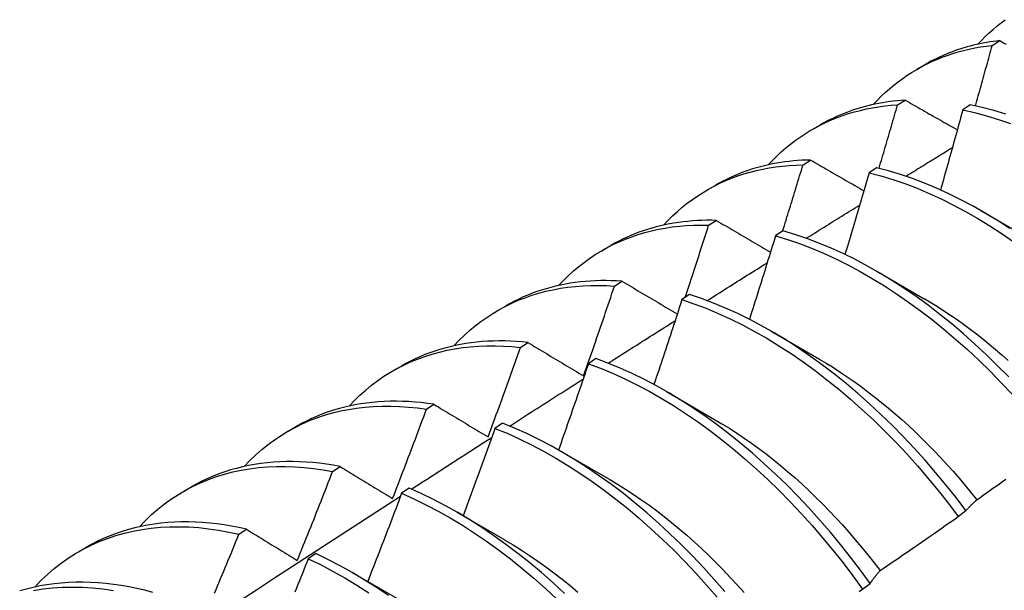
# Model space of a CAD drawing. Header units: inches. Extents: x 23 to 668, y 73 to 305.
# Tile 89 of 148: x 598.793 to 599.12, y 272.137 to 272.327. Entities that reach past the tile are written whole.
import ezdxf

# ---------------------------------------------------------------- set-up
doc = ezdxf.new("R2010")
doc.units = ezdxf.units.IN
doc.header["$MEASUREMENT"] = 0
doc.layers.add('Visible Edges(ANSI)', color=7, linetype='Continuous', lineweight=25)

msp = doc.modelspace()

# ---------------------------------------------------------------- linework, layer by layer
at = {"layer": 'Visible Edges(ANSI)'}
for p, q in [((599.1155, 272.31838), (599.11802, 272.31995)), ((599.0905, 272.31044), (599.09329, 272.31205)), ((599.08406, 272.29861), (599.08657, 272.3002)), ((599.10824, 272.29859), (599.10575, 272.29693)), ((599.05571, 272.2904), (599.05849, 272.29201)), ((599.05268, 272.27869), (599.05519, 272.28029)), ((599.07712, 272.27774), (599.07463, 272.27607)), ((599.02091, 272.27037), (599.02369, 272.27197)), ((599.11175, 272.26348), (599.12771, 272.25425)), ((599.02135, 272.25862), (599.02386, 272.26023)), ((599.04602, 272.25675), (599.04354, 272.25506)), ((598.98611, 272.25033), (598.98889, 272.25193)), ((599.07695, 272.24344), (599.09291, 272.23421)), ((598.99007, 272.23839), (598.99257, 272.24001)), ((599.01495, 272.2356), (599.01247, 272.2339)), ((598.95131, 272.23029), (598.95409, 272.23189)), ((599.04215, 272.2234), (599.05811, 272.21417)), ((598.95883, 272.21801), (598.96133, 272.21964)), ((598.98391, 272.21431), (598.98142, 272.2126)), ((598.91651, 272.21025), (598.9193, 272.21185)), ((599.00735, 272.20337), (599.02331, 272.19413)), ((598.92764, 272.19747), (598.93013, 272.19912)), ((598.88171, 272.19021), (598.8845, 272.19181)), ((598.95288, 272.19287), (598.9504, 272.19114)), ((598.97255, 272.18333), (598.98852, 272.17409)), ((598.89648, 272.17679), (598.89897, 272.17845)), ((598.84691, 272.17017), (598.8497, 272.17177)), ((598.92186, 272.17128), (598.91938, 272.16955)), ((598.93775, 272.16329), (598.95372, 272.15405)), ((599.10424, 272.16187), (599.10678, 272.1638)), ((598.86535, 272.15595), (598.86784, 272.15762)), ((598.81212, 272.15013), (598.8149, 272.15173)), ((598.89086, 272.14955), (598.88838, 272.14781)), ((598.90295, 272.14325), (598.91892, 272.13401)), ((599.07245, 272.13769), (599.07499, 272.13962))]:
    msp.add_line(p, q, dxfattribs=at)
at = {"layer": 'Visible Edges(ANSI)', "flags": 128}
for points in [[(599.11074, 272.31876), (599.11195, 272.32005), (599.11319, 272.3213), (599.11447, 272.3225), (599.11577, 272.32367), (599.11709, 272.32479), (599.11845, 272.32588), (599.11983, 272.32692)], [(599.11802, 272.31995), (599.1169, 272.31982), (599.11578, 272.31968), (599.11468, 272.31951), (599.11358, 272.31933), (599.11249, 272.31913), (599.1114, 272.31891), (599.11033, 272.31867), (599.10926, 272.31842), (599.1082, 272.31815), (599.10714, 272.31786), (599.1061, 272.31756), (599.10506, 272.31724), (599.10403, 272.3169), (599.10301, 272.31654), (599.102, 272.31617), (599.101, 272.31578), (599.1, 272.31537), (599.09902, 272.31495), (599.09804, 272.31451), (599.09707, 272.31405), (599.09611, 272.31357), (599.09516, 272.31308), (599.09422, 272.31257), (599.09329, 272.31205)], [(599.11802, 272.31995), (599.11872, 272.31956), (599.11942, 272.31916), (599.12013, 272.31877)], [(599.07594, 272.29873), (599.07725, 272.30011), (599.07859, 272.30145), (599.07996, 272.30274), (599.08137, 272.30398), (599.08281, 272.30517), (599.08428, 272.30632), (599.08578, 272.30742), (599.08731, 272.30847), (599.08888, 272.30947), (599.09047, 272.31042), (599.09209, 272.31132), (599.09374, 272.31217), (599.09541, 272.31298), (599.09712, 272.31372), (599.09884, 272.31442), (599.1006, 272.31507), (599.10238, 272.31567), (599.10419, 272.31621), (599.10601, 272.3167), (599.10787, 272.31714), (599.10974, 272.31753), (599.11164, 272.31787), (599.11356, 272.31815), (599.1155, 272.31838)], [(599.10994, 272.29823), (599.11018, 272.29907), (599.11041, 272.29991), (599.11065, 272.30075), (599.11088, 272.30159), (599.11111, 272.30243), (599.11135, 272.30327), (599.11158, 272.30411), (599.11181, 272.30495), (599.11205, 272.30579), (599.11228, 272.30663), (599.11251, 272.30747), (599.11274, 272.30831), (599.11298, 272.30915), (599.11321, 272.30999), (599.11344, 272.31083), (599.11367, 272.31166), (599.1139, 272.3125), (599.11413, 272.31334), (599.11436, 272.31418), (599.11459, 272.31502), (599.11481, 272.31586), (599.11504, 272.3167), (599.11527, 272.31754), (599.1155, 272.31838)], [(599.08657, 272.3002), (599.0853, 272.30011), (599.08402, 272.3), (599.08276, 272.29986), (599.08151, 272.29971), (599.08026, 272.29953), (599.07903, 272.29933), (599.0778, 272.29911), (599.07658, 272.29886), (599.07537, 272.2986), (599.07417, 272.29831), (599.07298, 272.298), (599.0718, 272.29767), (599.07064, 272.29732), (599.06948, 272.29694), (599.06833, 272.29654), (599.06719, 272.29613), (599.06606, 272.29569), (599.06495, 272.29522), (599.06384, 272.29474), (599.06275, 272.29424), (599.06167, 272.29371), (599.0606, 272.29316), (599.05954, 272.2926), (599.05849, 272.29201)], [(599.08657, 272.3002), (599.08729, 272.29979), (599.08801, 272.29938), (599.08873, 272.29897), (599.08945, 272.29856), (599.09016, 272.29815), (599.09088, 272.29774), (599.0916, 272.29733), (599.09233, 272.29692), (599.09305, 272.29651), (599.09377, 272.2961), (599.09449, 272.29569), (599.09521, 272.29528), (599.09594, 272.29487), (599.09666, 272.29445), (599.09739, 272.29404), (599.09811, 272.29363), (599.09884, 272.29322), (599.09957, 272.29281), (599.10029, 272.29239), (599.10102, 272.29198), (599.10175, 272.29157), (599.10248, 272.29116), (599.10321, 272.29074), (599.10394, 272.29033)], [(599.04114, 272.27869), (599.04254, 272.28017), (599.04398, 272.28159), (599.04546, 272.28297), (599.04698, 272.28429), (599.04853, 272.28555), (599.05012, 272.28676), (599.05174, 272.28791), (599.0534, 272.28901), (599.0551, 272.29005), (599.05682, 272.29103), (599.05858, 272.29196), (599.06037, 272.29282), (599.06219, 272.29363), (599.06404, 272.29438), (599.06592, 272.29507), (599.06783, 272.29571), (599.06977, 272.29628), (599.07174, 272.29679), (599.07373, 272.29725), (599.07575, 272.29764), (599.07779, 272.29797), (599.07986, 272.29825), (599.08195, 272.29846), (599.08406, 272.29861)], [(599.07792, 272.27755), (599.07818, 272.27842), (599.07844, 272.2793), (599.0787, 272.28018), (599.07896, 272.28106), (599.07922, 272.28193), (599.07948, 272.28281), (599.07974, 272.28369), (599.07999, 272.28457), (599.08025, 272.28545), (599.08051, 272.28632), (599.08076, 272.2872), (599.08102, 272.28808), (599.08128, 272.28896), (599.08153, 272.28983), (599.08179, 272.29071), (599.08204, 272.29159), (599.08229, 272.29247), (599.08255, 272.29335), (599.0828, 272.29422), (599.08305, 272.2951), (599.08331, 272.29598), (599.08356, 272.29686), (599.08381, 272.29773), (599.08406, 272.29861)], [(599.10575, 272.29693), (599.10545, 272.29582), (599.10514, 272.29471), (599.10484, 272.29361), (599.10454, 272.2925), (599.10423, 272.2914), (599.10393, 272.29029), (599.10362, 272.28919), (599.10331, 272.28808), (599.10301, 272.28698), (599.1027, 272.28587), (599.10239, 272.28476), (599.10208, 272.28366), (599.10177, 272.28255), (599.10146, 272.28145), (599.10115, 272.28034), (599.10084, 272.27924), (599.10053, 272.27813), (599.10022, 272.27702), (599.09991, 272.27592), (599.09959, 272.27481), (599.09928, 272.27371), (599.09896, 272.2726), (599.09865, 272.27149), (599.09833, 272.27039)], [(599.10575, 272.29693), (599.10966, 272.29605), (599.1136, 272.295), (599.11757, 272.29379), (599.12157, 272.29241)], [(599.12006, 272.29549), (599.11609, 272.29669), (599.11215, 272.29772), (599.10824, 272.29859)], [(599.08688, 272.27492), (599.08752, 272.27532), (599.08816, 272.27571), (599.08881, 272.27611), (599.08945, 272.27651), (599.09009, 272.27691), (599.09073, 272.27731), (599.09138, 272.27771), (599.09202, 272.2781), (599.09266, 272.2785), (599.09331, 272.2789), (599.09395, 272.2793), (599.09459, 272.2797), (599.09523, 272.2801), (599.09588, 272.28049), (599.09652, 272.28089), (599.09716, 272.28129), (599.09781, 272.28169), (599.09845, 272.28209), (599.09909, 272.28248), (599.09974, 272.28288), (599.10038, 272.28328), (599.10102, 272.28368), (599.10167, 272.28407), (599.10231, 272.28447)], [(599.05519, 272.28029), (599.05375, 272.28026), (599.05231, 272.28019), (599.05089, 272.2801), (599.04948, 272.27998), (599.04808, 272.27984), (599.04668, 272.27967), (599.0453, 272.27947), (599.04393, 272.27924), (599.04257, 272.27899), (599.04122, 272.2787), (599.03989, 272.2784), (599.03856, 272.27806), (599.03725, 272.2777), (599.03595, 272.27731), (599.03467, 272.2769), (599.03339, 272.27646), (599.03213, 272.27599), (599.03088, 272.27549), (599.02965, 272.27497), (599.02843, 272.27442), (599.02722, 272.27385), (599.02603, 272.27325), (599.02485, 272.27262), (599.02369, 272.27197)], [(599.05519, 272.28029), (599.05592, 272.27987), (599.05665, 272.27945), (599.05738, 272.27902), (599.05811, 272.2786), (599.05885, 272.27817), (599.05958, 272.27775), (599.06031, 272.27733), (599.06105, 272.2769), (599.06178, 272.27648), (599.06252, 272.27605), (599.06326, 272.27563), (599.06399, 272.2752), (599.06473, 272.27478), (599.06547, 272.27435), (599.06621, 272.27393), (599.06695, 272.2735), (599.06769, 272.27307), (599.06843, 272.27265), (599.06917, 272.27222), (599.06991, 272.27179), (599.07066, 272.27137), (599.0714, 272.27094), (599.07214, 272.27051), (599.07289, 272.27008)], [(599.00634, 272.25865), (599.00784, 272.26022), (599.00938, 272.26174), (599.01096, 272.2632), (599.01259, 272.26459), (599.01426, 272.26592), (599.01597, 272.26719), (599.01771, 272.26839), (599.0195, 272.26953), (599.02133, 272.2706), (599.02319, 272.27161), (599.02509, 272.27256), (599.02702, 272.27343), (599.02899, 272.27425), (599.03099, 272.27499), (599.03303, 272.27567), (599.0351, 272.27627), (599.0372, 272.27682), (599.03933, 272.27729), (599.04149, 272.27769), (599.04367, 272.27803), (599.04589, 272.2783), (599.04813, 272.2785), (599.05039, 272.27863), (599.05268, 272.27869)], [(599.04591, 272.25667), (599.04619, 272.25758), (599.04648, 272.2585), (599.04677, 272.25942), (599.04705, 272.26034), (599.04734, 272.26125), (599.04762, 272.26217), (599.04791, 272.26309), (599.04819, 272.26401), (599.04848, 272.26492), (599.04876, 272.26584), (599.04904, 272.26676), (599.04932, 272.26768), (599.04961, 272.2686), (599.04989, 272.26951), (599.05017, 272.27043), (599.05045, 272.27135), (599.05073, 272.27227), (599.05101, 272.27318), (599.05129, 272.2741), (599.05157, 272.27502), (599.05185, 272.27594), (599.05213, 272.27686), (599.0524, 272.27777), (599.05268, 272.27869)], [(599.12125, 272.25755), (599.11724, 272.26016), (599.11321, 272.26263), (599.10917, 272.26494), (599.10513, 272.2671), (599.10109, 272.26911), (599.09705, 272.27096), (599.09303, 272.27265), (599.08901, 272.27417), (599.08502, 272.27553), (599.08106, 272.27672), (599.07712, 272.27774)], [(599.07463, 272.27607), (599.0743, 272.27494), (599.07397, 272.27381), (599.07364, 272.27267), (599.07331, 272.27154), (599.07298, 272.27041), (599.07265, 272.26928), (599.07232, 272.26815), (599.07199, 272.26702), (599.07166, 272.26589), (599.07133, 272.26476), (599.07099, 272.26362), (599.07066, 272.26249), (599.07032, 272.26136), (599.06999, 272.26023), (599.06965, 272.2591), (599.06932, 272.25797), (599.06898, 272.25684), (599.06864, 272.25571), (599.0683, 272.25458), (599.06796, 272.25345), (599.06762, 272.25231), (599.06729, 272.25118), (599.06694, 272.25005), (599.0666, 272.24892)], [(599.07463, 272.27607), (599.07857, 272.27503), (599.08254, 272.27383), (599.08653, 272.27246), (599.09054, 272.27092), (599.09457, 272.26922), (599.09861, 272.26736), (599.10265, 272.26534), (599.10669, 272.26317), (599.11073, 272.26084), (599.11475, 272.25837), (599.11877, 272.25574), (599.12276, 272.25297)], [(599.05377, 272.25429), (599.05451, 272.25475), (599.05525, 272.25521), (599.05598, 272.25568), (599.05672, 272.25614), (599.05746, 272.2566), (599.0582, 272.25706), (599.05894, 272.25752), (599.05968, 272.25799), (599.06042, 272.25845), (599.06116, 272.25891), (599.0619, 272.25937), (599.06263, 272.25983), (599.06337, 272.26029), (599.06411, 272.26075), (599.06485, 272.26121), (599.06559, 272.26168), (599.06633, 272.26214), (599.06707, 272.2626), (599.06781, 272.26306), (599.06855, 272.26352), (599.06929, 272.26398), (599.07003, 272.26444), (599.07076, 272.2649), (599.0715, 272.26536)], [(599.02386, 272.26023), (599.02225, 272.26026), (599.02065, 272.26026), (599.01906, 272.26022), (599.01749, 272.26015), (599.01593, 272.26005), (599.01438, 272.25991), (599.01284, 272.25975), (599.01131, 272.25955), (599.0098, 272.25931), (599.0083, 272.25905), (599.00681, 272.25875), (599.00534, 272.25842), (599.00388, 272.25805), (599.00244, 272.25766), (599.00101, 272.25723), (598.9996, 272.25677), (598.99821, 272.25628), (598.99682, 272.25575), (598.99546, 272.25519), (598.99411, 272.2546), (598.99278, 272.25398), (598.99147, 272.25333), (598.99017, 272.25265), (598.98889, 272.25193)], [(599.02386, 272.26023), (599.0246, 272.25979), (599.02534, 272.25936), (599.02609, 272.25892), (599.02683, 272.25848), (599.02758, 272.25805), (599.02833, 272.25761), (599.02907, 272.25717), (599.02982, 272.25673), (599.03057, 272.2563), (599.03132, 272.25586), (599.03207, 272.25542), (599.03282, 272.25498), (599.03357, 272.25454), (599.03433, 272.2541), (599.03508, 272.25366), (599.03583, 272.25322), (599.03659, 272.25278), (599.03734, 272.25234), (599.0381, 272.2519), (599.03886, 272.25146), (599.03961, 272.25102), (599.04037, 272.25057), (599.04113, 272.25013), (599.04189, 272.24969)], [(598.97154, 272.23861), (598.97313, 272.24028), (598.97478, 272.24189), (598.97647, 272.24342), (598.9782, 272.24489), (598.97999, 272.24628), (598.98182, 272.24761), (598.98369, 272.24886), (598.98561, 272.25003), (598.98757, 272.25114), (598.98957, 272.25217), (598.99161, 272.25313), (598.99369, 272.25401), (598.99581, 272.25481), (598.99797, 272.25554), (599.00017, 272.2562), (599.00239, 272.25678), (599.00466, 272.25728), (599.00695, 272.2577), (599.00928, 272.25805), (599.01164, 272.25832), (599.01403, 272.25851), (599.01644, 272.25862), (599.01888, 272.25866), (599.02135, 272.25862)], [(599.01358, 272.23466), (599.01391, 272.23566), (599.01424, 272.23665), (599.01457, 272.23765), (599.01489, 272.23865), (599.01522, 272.23965), (599.01555, 272.24065), (599.01588, 272.24164), (599.0162, 272.24264), (599.01653, 272.24364), (599.01685, 272.24464), (599.01718, 272.24564), (599.0175, 272.24663), (599.01783, 272.24763), (599.01815, 272.24863), (599.01847, 272.24963), (599.01879, 272.25063), (599.01912, 272.25163), (599.01944, 272.25263), (599.01976, 272.25362), (599.02008, 272.25462), (599.0204, 272.25562), (599.02072, 272.25662), (599.02103, 272.25762), (599.02135, 272.25862)], [(599.121, 272.2082), (599.11731, 272.21196), (599.11357, 272.21561), (599.10977, 272.21915), (599.10593, 272.22256), (599.10205, 272.22585), (599.09814, 272.229), (599.09419, 272.23203), (599.09021, 272.23492), (599.08621, 272.23767), (599.0822, 272.24027), (599.07817, 272.24273), (599.07413, 272.24504), (599.07009, 272.24719), (599.06605, 272.24919), (599.06201, 272.25102), (599.05799, 272.2527), (599.05398, 272.25422), (599.04999, 272.25556), (599.04602, 272.25675)], [(599.04354, 272.25506), (599.04318, 272.2539), (599.04283, 272.25275), (599.04247, 272.2516), (599.04212, 272.25044), (599.04176, 272.24929), (599.04141, 272.24813), (599.04105, 272.24698), (599.04069, 272.24582), (599.04033, 272.24467), (599.03998, 272.24351), (599.03962, 272.24236), (599.03926, 272.24121), (599.03889, 272.24005), (599.03853, 272.2389), (599.03817, 272.23774), (599.03781, 272.23659), (599.03744, 272.23543), (599.03708, 272.23428), (599.03672, 272.23313), (599.03635, 272.23197), (599.03599, 272.23082), (599.03562, 272.22967), (599.03525, 272.22851), (599.03488, 272.22736)], [(599.04354, 272.25506), (599.0475, 272.25386), (599.0515, 272.2525), (599.05551, 272.25098), (599.05953, 272.24929), (599.06357, 272.24744), (599.06761, 272.24543), (599.07165, 272.24326), (599.07569, 272.24095), (599.07972, 272.23848), (599.08373, 272.23586), (599.08773, 272.2331), (599.0917, 272.2302), (599.09565, 272.22717), (599.09956, 272.224), (599.10344, 272.2207), (599.10728, 272.21728), (599.11107, 272.21374), (599.11481, 272.21008), (599.11849, 272.20631), (599.12212, 272.20244)], [(599.0208, 272.23358), (599.02163, 272.23411), (599.02247, 272.23463), (599.0233, 272.23516), (599.02413, 272.23568), (599.02497, 272.23621), (599.0258, 272.23673), (599.02663, 272.23726), (599.02746, 272.23778), (599.0283, 272.23831), (599.02913, 272.23883), (599.02996, 272.23936), (599.0308, 272.23988), (599.03163, 272.2404), (599.03246, 272.24093), (599.0333, 272.24145), (599.03413, 272.24198), (599.03496, 272.2425), (599.0358, 272.24302), (599.03663, 272.24355), (599.03746, 272.24407), (599.0383, 272.24459), (599.03913, 272.24512), (599.03996, 272.24564), (599.0408, 272.24616)], [(598.93674, 272.21857), (598.93843, 272.22034), (598.94017, 272.22203), (598.94197, 272.22365), (598.94382, 272.22518), (598.94572, 272.22664), (598.94767, 272.22801), (598.94967, 272.22931), (598.95172, 272.23052), (598.95382, 272.23165), (598.95596, 272.2327), (598.95815, 272.23367), (598.96038, 272.23454), (598.96266, 272.23534), (598.96497, 272.23605), (598.96733, 272.23667), (598.96972, 272.23721), (598.97215, 272.23766), (598.97462, 272.23803), (598.97711, 272.2383), (598.97965, 272.23849), (598.98221, 272.2386), (598.9848, 272.23862), (598.98742, 272.23855), (598.99007, 272.23839)], [(598.99257, 272.24001), (598.9908, 272.24012), (598.98903, 272.24019), (598.98728, 272.24022), (598.98554, 272.24021), (598.98381, 272.24016), (598.9821, 272.24008), (598.9804, 272.23995), (598.97872, 272.23979), (598.97705, 272.23958), (598.97539, 272.23934), (598.97376, 272.23906), (598.97214, 272.23874), (598.97053, 272.23838), (598.96894, 272.23798), (598.96737, 272.23754), (598.96582, 272.23706), (598.96429, 272.23655), (598.96277, 272.236), (598.96127, 272.23541), (598.9598, 272.23478), (598.95834, 272.23411), (598.9569, 272.23341), (598.95549, 272.23267), (598.95409, 272.23189)], [(598.97984, 272.20857), (598.98028, 272.20981), (598.98071, 272.21106), (598.98115, 272.2123), (598.98158, 272.21354), (598.98201, 272.21478), (598.98245, 272.21602), (598.98288, 272.21726), (598.98331, 272.2185), (598.98373, 272.21975), (598.98416, 272.22099), (598.98459, 272.22223), (598.98502, 272.22347), (598.98544, 272.22472), (598.98587, 272.22596), (598.98629, 272.2272), (598.98671, 272.22844), (598.98714, 272.22969), (598.98756, 272.23093), (598.98798, 272.23217), (598.9884, 272.23342), (598.98882, 272.23466), (598.98924, 272.2359), (598.98965, 272.23715), (598.99007, 272.23839)], [(598.99257, 272.24001), (598.99333, 272.23956), (598.99409, 272.23912), (598.99484, 272.23867), (598.9956, 272.23822), (598.99636, 272.23777), (598.99712, 272.23732), (598.99788, 272.23686), (598.99864, 272.23641), (598.99941, 272.23596), (599.00017, 272.23551), (599.00093, 272.23506), (599.0017, 272.23461), (599.00246, 272.23415), (599.00323, 272.2337), (599.004, 272.23325), (599.00476, 272.23279), (599.00553, 272.23234), (599.0063, 272.23189), (599.00707, 272.23143), (599.00784, 272.23098), (599.00861, 272.23052), (599.00939, 272.23006), (599.01016, 272.22961), (599.01093, 272.22915)], [(599.01247, 272.2339), (599.01209, 272.23273), (599.01171, 272.23155), (599.01133, 272.23037), (599.01095, 272.2292), (599.01056, 272.22802), (599.01018, 272.22685), (599.0098, 272.22567), (599.00941, 272.2245), (599.00903, 272.22332), (599.00864, 272.22215), (599.00826, 272.22097), (599.00787, 272.21979), (599.00748, 272.21862), (599.00709, 272.21744), (599.00671, 272.21627), (599.00632, 272.21509), (599.00593, 272.21392), (599.00553, 272.21275), (599.00514, 272.21157), (599.00475, 272.2104), (599.00436, 272.20922), (599.00396, 272.20805), (599.00357, 272.20687), (599.00318, 272.2057)], [(599.01247, 272.2339), (599.01646, 272.23255), (599.02047, 272.23103), (599.0245, 272.22935), (599.02853, 272.22751), (599.03257, 272.22551), (599.03661, 272.22336), (599.04065, 272.22105), (599.04468, 272.21859), (599.0487, 272.21598), (599.05269, 272.21323), (599.05667, 272.21034), (599.06062, 272.20731), (599.06453, 272.20415), (599.06841, 272.20086), (599.07225, 272.19745), (599.07604, 272.19391), (599.07979, 272.19026), (599.08348, 272.1865), (599.08711, 272.18263), (599.09067, 272.17866), (599.09418, 272.17459), (599.09761, 272.17044), (599.10096, 272.16619), (599.10424, 272.16187)], [(599.10678, 272.1638), (599.1035, 272.16812), (599.10013, 272.17236), (599.0967, 272.17651), (599.09319, 272.18057), (599.08962, 272.18453), (599.08598, 272.18839), (599.08229, 272.19214), (599.07854, 272.19579), (599.07475, 272.19931), (599.07091, 272.20272), (599.06702, 272.206), (599.0631, 272.20915), (599.05915, 272.21217), (599.05518, 272.21505), (599.05118, 272.21779), (599.04716, 272.22038), (599.04313, 272.22283), (599.03909, 272.22513), (599.03505, 272.22727), (599.03101, 272.22926), (599.02698, 272.23109), (599.02295, 272.23276), (599.01894, 272.23426), (599.01495, 272.2356)], [(599.09291, 272.23423), (599.09511, 272.23294), (599.09729, 272.2316), (599.09948, 272.23021), (599.10165, 272.22876), (599.10382, 272.22727), (599.10599, 272.22573), (599.10814, 272.22414), (599.11028, 272.22251), (599.11241, 272.22083), (599.11454, 272.2191), (599.11664, 272.21733), (599.11874, 272.21552), (599.12082, 272.21367)], [(598.98797, 272.21279), (598.98889, 272.21338), (598.98982, 272.21397), (598.99074, 272.21456), (598.99167, 272.21514), (598.9926, 272.21573), (598.99352, 272.21632), (598.99445, 272.21691), (598.99537, 272.2175), (598.9963, 272.21808), (598.99723, 272.21867), (598.99815, 272.21926), (598.99908, 272.21985), (599, 272.22043), (599.00093, 272.22102), (599.00186, 272.22161), (599.00278, 272.22219), (599.00371, 272.22278), (599.00464, 272.22337), (599.00556, 272.22395), (599.00649, 272.22454), (599.00741, 272.22513), (599.00834, 272.22571), (599.00927, 272.2263), (599.01019, 272.22689)], [(598.90194, 272.19853), (598.90373, 272.20039), (598.90557, 272.20217), (598.90748, 272.20387), (598.90944, 272.20547), (598.91146, 272.20699), (598.91354, 272.20842), (598.91567, 272.20975), (598.91785, 272.211), (598.92009, 272.21215), (598.92237, 272.21321), (598.92471, 272.21417), (598.92709, 272.21504), (598.92952, 272.21582), (598.932, 272.2165), (598.93452, 272.21709), (598.93708, 272.21757), (598.93967, 272.21797), (598.94231, 272.21826), (598.94498, 272.21846), (598.94769, 272.21857), (598.95043, 272.21857), (598.9532, 272.21848), (598.95601, 272.21829), (598.95883, 272.21801)], [(598.96133, 272.21964), (598.95939, 272.21984), (598.95745, 272.22), (598.95553, 272.2201), (598.95362, 272.22017), (598.95173, 272.22018), (598.94986, 272.22015), (598.94799, 272.22008), (598.94615, 272.21996), (598.94432, 272.21979), (598.94251, 272.21958), (598.94072, 272.21932), (598.93895, 272.21902), (598.93719, 272.21867), (598.93546, 272.21827), (598.93374, 272.21783), (598.93205, 272.21734), (598.93037, 272.21681), (598.92872, 272.21624), (598.92709, 272.21562), (598.92549, 272.21495), (598.9239, 272.21424), (598.92234, 272.21349), (598.92081, 272.21269), (598.9193, 272.21185)], [(598.94811, 272.18827), (598.94857, 272.1895), (598.94903, 272.19074), (598.94948, 272.19198), (598.94993, 272.19322), (598.95039, 272.19445), (598.95084, 272.19569), (598.95129, 272.19693), (598.95174, 272.19817), (598.95219, 272.19941), (598.95264, 272.20065), (598.95309, 272.20189), (598.95353, 272.20313), (598.95398, 272.20437), (598.95443, 272.2056), (598.95487, 272.20684), (598.95531, 272.20808), (598.95576, 272.20932), (598.9562, 272.21056), (598.95664, 272.2118), (598.95708, 272.21304), (598.95752, 272.21429), (598.95796, 272.21553), (598.9584, 272.21677), (598.95883, 272.21801)], [(598.96133, 272.21964), (598.96209, 272.21919), (598.96286, 272.21873), (598.96362, 272.21827), (598.96438, 272.21781), (598.96515, 272.21736), (598.96592, 272.2169), (598.96668, 272.21644), (598.96745, 272.21598), (598.96822, 272.21552), (598.96899, 272.21506), (598.96976, 272.2146), (598.97053, 272.21414), (598.9713, 272.21367), (598.97207, 272.21321), (598.97285, 272.21275), (598.97362, 272.21229), (598.9744, 272.21183), (598.97517, 272.21136), (598.97595, 272.2109), (598.97673, 272.21043), (598.97751, 272.20997), (598.97828, 272.2095), (598.97906, 272.20904), (598.97984, 272.20857)], [(599.07499, 272.13962), (599.07179, 272.14402), (599.0685, 272.14833), (599.06513, 272.15256), (599.06169, 272.15671), (599.05818, 272.16077), (599.05461, 272.16472), (599.05097, 272.16858), (599.04727, 272.17232), (599.04352, 272.17596), (599.03972, 272.17948), (599.03588, 272.18288), (599.03199, 272.18615), (599.02807, 272.18929), (599.02412, 272.1923), (599.02014, 272.19517), (599.01614, 272.19791), (599.01212, 272.20049), (599.00809, 272.20293), (599.00405, 272.20522), (599.00001, 272.20736), (598.99597, 272.20933), (598.99194, 272.21115), (598.98792, 272.21281), (598.98391, 272.21431)], [(598.98142, 272.2126), (598.98102, 272.2114), (598.98061, 272.21021), (598.9802, 272.20901), (598.97979, 272.20782), (598.97938, 272.20662), (598.97897, 272.20543), (598.97856, 272.20423), (598.97815, 272.20304), (598.97774, 272.20184), (598.97733, 272.20065), (598.97691, 272.19946), (598.9765, 272.19826), (598.97608, 272.19707), (598.97567, 272.19587), (598.97525, 272.19468), (598.97483, 272.19349), (598.97442, 272.19229), (598.974, 272.1911), (598.97358, 272.18991), (598.97316, 272.18872), (598.97274, 272.18752), (598.97232, 272.18633), (598.9719, 272.18514), (598.97147, 272.18394)], [(598.98142, 272.2126), (598.98543, 272.21109), (598.98946, 272.20942), (598.99349, 272.20759), (598.99753, 272.2056), (599.00157, 272.20345), (599.00561, 272.20115), (599.00964, 272.1987), (599.01366, 272.1961), (599.01766, 272.19336), (599.02163, 272.19048), (599.02558, 272.18746), (599.0295, 272.1843), (599.03338, 272.18102), (599.03723, 272.17762), (599.04102, 272.17409), (599.04477, 272.17044), (599.04846, 272.16669), (599.05209, 272.16283), (599.05567, 272.15886), (599.05917, 272.1548), (599.06261, 272.15065), (599.06597, 272.14641), (599.06925, 272.14208), (599.07245, 272.13769)], [(599.0581, 272.21415), (599.06042, 272.21276), (599.06275, 272.21133), (599.06506, 272.20983), (599.06738, 272.20828), (599.06968, 272.20668), (599.07197, 272.20502), (599.07426, 272.20331), (599.07653, 272.20155), (599.07879, 272.19975), (599.08104, 272.19789), (599.08327, 272.19599), (599.08549, 272.19403), (599.08768, 272.19204), (599.08987, 272.19), (599.09203, 272.18791), (599.09417, 272.18579), (599.09628, 272.18362), (599.09838, 272.18141), (599.10045, 272.17917), (599.10249, 272.17688), (599.10451, 272.17456), (599.1065, 272.1722), (599.10846, 272.16981), (599.1104, 272.16738)], [(598.95525, 272.19191), (598.95627, 272.19256), (598.95729, 272.19322), (598.95831, 272.19387), (598.95932, 272.19452), (598.96034, 272.19517), (598.96136, 272.19582), (598.96238, 272.19647), (598.9634, 272.19713), (598.96442, 272.19778), (598.96543, 272.19843), (598.96645, 272.19908), (598.96747, 272.19973), (598.96849, 272.20038), (598.96951, 272.20103), (598.97053, 272.20168), (598.97154, 272.20233), (598.97256, 272.20298), (598.97358, 272.20363), (598.9746, 272.20428), (598.97562, 272.20493), (598.97664, 272.20558), (598.97766, 272.20623), (598.97868, 272.20688), (598.97969, 272.20753)], [(598.86715, 272.17849), (598.86902, 272.18045), (598.87097, 272.18232), (598.87298, 272.18409), (598.87506, 272.18576), (598.8772, 272.18733), (598.8794, 272.18881), (598.88166, 272.19018), (598.88399, 272.19145), (598.88636, 272.19262), (598.8888, 272.19369), (598.89128, 272.19465), (598.89382, 272.1955), (598.89641, 272.19626), (598.89905, 272.1969), (598.90173, 272.19744), (598.90446, 272.19787), (598.90723, 272.1982), (598.91004, 272.19842), (598.91289, 272.19853), (598.91577, 272.19853), (598.91869, 272.19843), (598.92165, 272.19821), (598.92463, 272.1979), (598.92764, 272.19747)], [(598.93013, 272.19912), (598.92801, 272.19942), (598.92591, 272.19967), (598.92382, 272.19987), (598.92174, 272.20001), (598.91968, 272.2001), (598.91764, 272.20014), (598.91561, 272.20013), (598.91361, 272.20006), (598.91162, 272.19994), (598.90965, 272.19976), (598.9077, 272.19954), (598.90577, 272.19926), (598.90386, 272.19892), (598.90198, 272.19854), (598.90012, 272.1981), (598.89828, 272.19761), (598.89647, 272.19706), (598.89468, 272.19647), (598.89291, 272.19582), (598.89118, 272.19512), (598.88946, 272.19437), (598.88778, 272.19357), (598.88612, 272.19272), (598.8845, 272.19181)], [(598.93013, 272.19912), (598.93087, 272.19867), (598.93161, 272.19823), (598.93235, 272.19778), (598.9331, 272.19733), (598.93384, 272.19688), (598.93458, 272.19643), (598.93533, 272.19598), (598.93607, 272.19553), (598.93682, 272.19508), (598.93757, 272.19463), (598.93832, 272.19418), (598.93906, 272.19372), (598.93981, 272.19327), (598.94056, 272.19282), (598.94132, 272.19236), (598.94207, 272.19191), (598.94282, 272.19146), (598.94357, 272.191), (598.94433, 272.19055), (598.94508, 272.19009), (598.94584, 272.18964), (598.9466, 272.18918), (598.94736, 272.18872), (598.94811, 272.18827)], [(598.91642, 272.16783), (598.91689, 272.16906), (598.91737, 272.17029), (598.91785, 272.17153), (598.91832, 272.17276), (598.9188, 272.17399), (598.91927, 272.17523), (598.91974, 272.17646), (598.92021, 272.1777), (598.92068, 272.17893), (598.92115, 272.18017), (598.92162, 272.1814), (598.92209, 272.18264), (598.92256, 272.18387), (598.92302, 272.18511), (598.92349, 272.18634), (598.92395, 272.18758), (598.92442, 272.18882), (598.92488, 272.19005), (598.92534, 272.19129), (598.9258, 272.19252), (598.92626, 272.19376), (598.92672, 272.195), (598.92718, 272.19624), (598.92764, 272.19747)], [(599.02669, 272.13692), (599.02317, 272.14096), (599.01959, 272.14492), (599.01595, 272.14876), (599.01225, 272.1525), (599.0085, 272.15613), (599.0047, 272.15964), (599.00085, 272.16304), (598.99696, 272.1663), (598.99304, 272.16944), (598.98909, 272.17244), (598.98511, 272.1753), (598.98111, 272.17802), (598.97709, 272.1806), (598.97306, 272.18303), (598.96902, 272.18531), (598.96497, 272.18744), (598.96093, 272.18941), (598.9569, 272.19122), (598.95288, 272.19287)], [(599.02332, 272.19412), (599.02578, 272.19267), (599.02824, 272.19115), (599.03069, 272.18956), (599.03314, 272.18792), (599.03558, 272.18621), (599.038, 272.18445), (599.04042, 272.18263), (599.04282, 272.18075), (599.0452, 272.17881), (599.04757, 272.17682), (599.04992, 272.17478), (599.05225, 272.17268), (599.05456, 272.17053), (599.05685, 272.16832), (599.05911, 272.16607), (599.06135, 272.16377), (599.06357, 272.16143), (599.06576, 272.15904), (599.06792, 272.15661), (599.07005, 272.15414), (599.07215, 272.15163), (599.07422, 272.14908), (599.07626, 272.1465), (599.07826, 272.14388)], [(598.92265, 272.17094), (598.92376, 272.17166), (598.92487, 272.17237), (598.92598, 272.17309), (598.92709, 272.17381), (598.9282, 272.17452), (598.92931, 272.17524), (598.93042, 272.17595), (598.93153, 272.17667), (598.93264, 272.17739), (598.93375, 272.1781), (598.93486, 272.17882), (598.93597, 272.17953), (598.93708, 272.18025), (598.9382, 272.18096), (598.93931, 272.18167), (598.94042, 272.18239), (598.94153, 272.1831), (598.94264, 272.18382), (598.94375, 272.18453), (598.94486, 272.18524), (598.94597, 272.18596), (598.94708, 272.18667), (598.94819, 272.18738), (598.9493, 272.1881)], [(598.9504, 272.19114), (598.94996, 272.18993), (598.94953, 272.18872), (598.94909, 272.18751), (598.94866, 272.1863), (598.94822, 272.18509), (598.94778, 272.18388), (598.94734, 272.18267), (598.9469, 272.18146), (598.94647, 272.18025), (598.94602, 272.17904), (598.94558, 272.17783), (598.94514, 272.17662), (598.9447, 272.17541), (598.94426, 272.1742), (598.94381, 272.17299), (598.94337, 272.17178), (598.94292, 272.17057), (598.94247, 272.16936), (598.94203, 272.16815), (598.94158, 272.16695), (598.94113, 272.16574), (598.94068, 272.16453), (598.94023, 272.16332), (598.93978, 272.16211)], [(598.9504, 272.19114), (598.95442, 272.18948), (598.95845, 272.18766), (598.96249, 272.18568), (598.96654, 272.18354), (598.97058, 272.18125), (598.97461, 272.17881), (598.97862, 272.17622), (598.98262, 272.17349), (598.9866, 272.17061), (598.99055, 272.1676), (598.99447, 272.16446), (598.99836, 272.16118), (599.0022, 272.15778), (599.006, 272.15426), (599.00975, 272.15062), (599.01344, 272.14687), (599.01708, 272.14302), (599.02066, 272.13906), (599.02417, 272.135)], [(598.83235, 272.15845), (598.83432, 272.16051), (598.83637, 272.16246), (598.83849, 272.1643), (598.84068, 272.16604), (598.84295, 272.16767), (598.84528, 272.16919), (598.84767, 272.1706), (598.85013, 272.17189), (598.85265, 272.17307), (598.85523, 272.17414), (598.85787, 272.17509), (598.86057, 272.17593), (598.86332, 272.17665), (598.86612, 272.17725), (598.86897, 272.17773), (598.87187, 272.1781), (598.87481, 272.17835), (598.8778, 272.17848), (598.88083, 272.17849), (598.88389, 272.17839), (598.88699, 272.17816), (598.89012, 272.17782), (598.89329, 272.17736), (598.89648, 272.17679)], [(598.89897, 272.17845), (598.89668, 272.17886), (598.8944, 272.17922), (598.89214, 272.17952), (598.88989, 272.17975), (598.88767, 272.17993), (598.88545, 272.18005), (598.88326, 272.1801), (598.88109, 272.18009), (598.87894, 272.18003), (598.87681, 272.1799), (598.8747, 272.17971), (598.87261, 272.17946), (598.87055, 272.17915), (598.86852, 272.17878), (598.86651, 272.17835), (598.86452, 272.17785), (598.86257, 272.1773), (598.86064, 272.17669), (598.85874, 272.17602), (598.85687, 272.17529), (598.85503, 272.1745), (598.85322, 272.17365), (598.85144, 272.17274), (598.8497, 272.17177)], [(598.89897, 272.17845), (598.89969, 272.17801), (598.90041, 272.17757), (598.90113, 272.17713), (598.90185, 272.17669), (598.90257, 272.17626), (598.90329, 272.17582), (598.90401, 272.17538), (598.90473, 272.17494), (598.90546, 272.17449), (598.90618, 272.17405), (598.90691, 272.17361), (598.90764, 272.17317), (598.90836, 272.17273), (598.90909, 272.17228), (598.90982, 272.17184), (598.91055, 272.1714), (598.91128, 272.17095), (598.91201, 272.17051), (598.91274, 272.17006), (598.91348, 272.16961), (598.91421, 272.16917), (598.91495, 272.16872), (598.91568, 272.16827), (598.91642, 272.16783)], [(598.88475, 272.14726), (598.88525, 272.14849), (598.88575, 272.14971), (598.88625, 272.15094), (598.88674, 272.15217), (598.88724, 272.1534), (598.88773, 272.15463), (598.88822, 272.15586), (598.88872, 272.15709), (598.88921, 272.15832), (598.8897, 272.15955), (598.89019, 272.16078), (598.89068, 272.16201), (598.89117, 272.16324), (598.89165, 272.16447), (598.89214, 272.1657), (598.89263, 272.16693), (598.89311, 272.16816), (598.89359, 272.16939), (598.89408, 272.17062), (598.89456, 272.17186), (598.89504, 272.17309), (598.89552, 272.17432), (598.896, 272.17555), (598.89648, 272.17679)], [(598.98851, 272.17411), (598.99111, 272.17257), (598.9937, 272.17095), (598.99629, 272.16927), (598.99887, 272.16752), (599.00143, 272.1657), (599.00399, 272.16381), (599.00653, 272.16185), (599.00905, 272.15984), (599.01156, 272.15776), (599.01405, 272.15562), (599.01652, 272.15342), (599.01896, 272.15117), (599.02139, 272.14886), (599.02379, 272.1465), (599.02616, 272.14409), (599.0285, 272.14162), (599.03082, 272.13911), (599.0331, 272.13655)], [(599.1104, 272.16738), (599.11147, 272.16815), (599.11254, 272.16891), (599.11361, 272.16968), (599.11468, 272.17044), (599.11575, 272.17121), (599.11682, 272.17198), (599.11789, 272.17275), (599.11896, 272.17352), (599.12003, 272.17429)], [(598.86521, 272.13361), (598.87119, 272.13752), (598.87716, 272.14142), (598.88314, 272.14532), (598.88912, 272.14921), (598.8951, 272.1531), (598.90108, 272.15698), (598.90706, 272.16086), (598.91304, 272.16473), (598.91903, 272.1686)], [(598.91938, 272.16955), (598.91892, 272.16833), (598.91846, 272.1671), (598.918, 272.16588), (598.91754, 272.16466), (598.91707, 272.16344), (598.91661, 272.16222), (598.91614, 272.16099), (598.91568, 272.15977), (598.91521, 272.15855), (598.91474, 272.15733), (598.91427, 272.15611), (598.91381, 272.15489), (598.91334, 272.15367), (598.91287, 272.15245), (598.91239, 272.15123), (598.91192, 272.15001), (598.91145, 272.14879), (598.91098, 272.14757), (598.9105, 272.14635), (598.91003, 272.14513), (598.90955, 272.14391), (598.90908, 272.14269), (598.9086, 272.14148), (598.90812, 272.14026)], [(598.91938, 272.16955), (598.92342, 272.16774), (598.92746, 272.16576), (598.9315, 272.16364), (598.93554, 272.16135), (598.93957, 272.15892), (598.94359, 272.15634), (598.94759, 272.15361), (598.95157, 272.15075), (598.95552, 272.14774), (598.95944, 272.14461), (598.96333, 272.14134), (598.96717, 272.13795), (598.97098, 272.13443)], [(598.97348, 272.13631), (598.96967, 272.13981), (598.96582, 272.14319), (598.96193, 272.14645), (598.95801, 272.14958), (598.95405, 272.15257), (598.95007, 272.15543), (598.94607, 272.15814), (598.94205, 272.16071), (598.93802, 272.16313), (598.93398, 272.1654), (598.92994, 272.16752), (598.9259, 272.16948), (598.92186, 272.17128)], [(599.10678, 272.1638), (599.10692, 272.16396), (599.10707, 272.16412), (599.10721, 272.16428), (599.10736, 272.16444), (599.10751, 272.1646), (599.10766, 272.16475), (599.1078, 272.16491), (599.10795, 272.16506), (599.1081, 272.16522), (599.10825, 272.16537), (599.1084, 272.16552), (599.10855, 272.16567), (599.1087, 272.16582), (599.10885, 272.16597), (599.109, 272.16611), (599.10916, 272.16626), (599.10931, 272.1664), (599.10946, 272.16655), (599.10962, 272.16669), (599.10977, 272.16683), (599.10993, 272.16697), (599.11008, 272.16711), (599.11024, 272.16725), (599.1104, 272.16738)], [(598.86784, 272.15762), (598.86538, 272.15817), (598.86293, 272.15864), (598.86049, 272.15905), (598.85808, 272.15939), (598.85568, 272.15966), (598.85329, 272.15986), (598.85093, 272.16), (598.84859, 272.16006), (598.84628, 272.16005), (598.84398, 272.15998), (598.84171, 272.15984), (598.83947, 272.15962), (598.83725, 272.15934), (598.83506, 272.15899), (598.8329, 272.15857), (598.83077, 272.15808), (598.82867, 272.15753), (598.8266, 272.1569), (598.82456, 272.15621), (598.82256, 272.15545), (598.82059, 272.15462), (598.81866, 272.15372), (598.81676, 272.15276), (598.8149, 272.15173)], [(599.07826, 272.14388), (599.07935, 272.14462), (599.08044, 272.14536), (599.08153, 272.1461), (599.08262, 272.14684), (599.0837, 272.14758), (599.08479, 272.14833), (599.08588, 272.14907), (599.08696, 272.14981), (599.08805, 272.15056), (599.08913, 272.15131), (599.09021, 272.15205), (599.0913, 272.1528), (599.09238, 272.15355), (599.09346, 272.1543), (599.09454, 272.15506), (599.09562, 272.15581), (599.0967, 272.15656), (599.09778, 272.15732), (599.09886, 272.15807), (599.09994, 272.15883), (599.10101, 272.15959), (599.10209, 272.16034), (599.10316, 272.1611), (599.10424, 272.16187)], [(598.79755, 272.13841), (598.79962, 272.14056), (598.80177, 272.1426), (598.804, 272.14452), (598.80631, 272.14632), (598.80869, 272.148), (598.81115, 272.14956), (598.81368, 272.151), (598.81628, 272.15232), (598.81895, 272.15351), (598.82168, 272.15457), (598.82448, 272.1555), (598.82733, 272.15631), (598.83024, 272.15699), (598.83321, 272.15755), (598.83623, 272.15797), (598.83931, 272.15826), (598.84242, 272.15843), (598.84559, 272.15846), (598.84879, 272.15836), (598.85204, 272.15814), (598.85532, 272.15778), (598.85864, 272.1573), (598.86198, 272.15669), (598.86535, 272.15595)], [(598.85725, 272.13634), (598.85776, 272.13756), (598.85828, 272.13879), (598.85879, 272.14001), (598.8593, 272.14124), (598.85981, 272.14246), (598.86032, 272.14368), (598.86082, 272.14491), (598.86133, 272.14614), (598.86184, 272.14736), (598.86234, 272.14859), (598.86285, 272.14981), (598.86335, 272.15104), (598.86385, 272.15227), (598.86435, 272.15349), (598.86485, 272.15472), (598.86535, 272.15595)], [(598.86784, 272.15762), (598.86854, 272.15719), (598.86923, 272.15677), (598.86993, 272.15634), (598.87063, 272.15591), (598.87133, 272.15548), (598.87203, 272.15506), (598.87273, 272.15463), (598.87343, 272.1542), (598.87413, 272.15377), (598.87483, 272.15334), (598.87554, 272.15291), (598.87624, 272.15247), (598.87694, 272.15204), (598.87765, 272.15161), (598.87836, 272.15118), (598.87906, 272.15074), (598.87977, 272.15031), (598.88048, 272.14987), (598.88119, 272.14944), (598.8819, 272.149), (598.88261, 272.14857), (598.88333, 272.14813), (598.88404, 272.1477), (598.88475, 272.14726)], [(598.95371, 272.15403), (598.95645, 272.15241), (598.95918, 272.1507), (598.9619, 272.14892), (598.96461, 272.14706), (598.96731, 272.14513), (598.96999, 272.14312), (598.97266, 272.14105), (598.97532, 272.13891), (598.97795, 272.1367)], [(598.91504, 272.13555), (598.91103, 272.13826), (598.90701, 272.14082), (598.90298, 272.14323), (598.89894, 272.14549), (598.8949, 272.1476), (598.89086, 272.14955)], [(598.88838, 272.14781), (598.88789, 272.14658), (598.8874, 272.14535), (598.88692, 272.14412), (598.88643, 272.1429), (598.88594, 272.14167), (598.88545, 272.14044), (598.88496, 272.13921), (598.88447, 272.13799), (598.88397, 272.13676)], [(598.88838, 272.14781), (598.89242, 272.14585), (598.89646, 272.14373), (598.9005, 272.14145), (598.90453, 272.13903), (598.90855, 272.13646)], [(599.07499, 272.13962), (599.07512, 272.13981), (599.07525, 272.14), (599.07539, 272.14019), (599.07552, 272.14038), (599.07565, 272.14056), (599.07578, 272.14075), (599.07592, 272.14093), (599.07605, 272.14111), (599.07618, 272.1413), (599.07632, 272.14148), (599.07646, 272.14166), (599.07659, 272.14183), (599.07673, 272.14201), (599.07686, 272.14219), (599.077, 272.14236), (599.07714, 272.14254), (599.07728, 272.14271), (599.07742, 272.14288), (599.07756, 272.14305), (599.0777, 272.14322), (599.07784, 272.14339), (599.07798, 272.14355), (599.07812, 272.14372), (599.07826, 272.14388)], [(598.83675, 272.13664), (598.83411, 272.13733), (598.83148, 272.13793), (598.82888, 272.13846), (598.82628, 272.13892), (598.82371, 272.13929), (598.82116, 272.13959), (598.81863, 272.13981), (598.81612, 272.13996), (598.81364, 272.14002), (598.81118, 272.14001), (598.80875, 272.13992), (598.80634, 272.13975), (598.80397, 272.1395), (598.80162, 272.13918), (598.79931, 272.13878), (598.79703, 272.13829), (598.79478, 272.13774), (598.79257, 272.1371)], [(598.79719, 272.1373), (598.80033, 272.13779), (598.80352, 272.13814), (598.80677, 272.13835), (598.81006, 272.13842), (598.8134, 272.13835), (598.81679, 272.13814), (598.82022, 272.13778), (598.82368, 272.13729)], [(599.07136, 272.13695), (599.07245, 272.13769)]]:
    msp.add_lwpolyline(points, dxfattribs=at)

doc.saveas('drawing.dxf')
